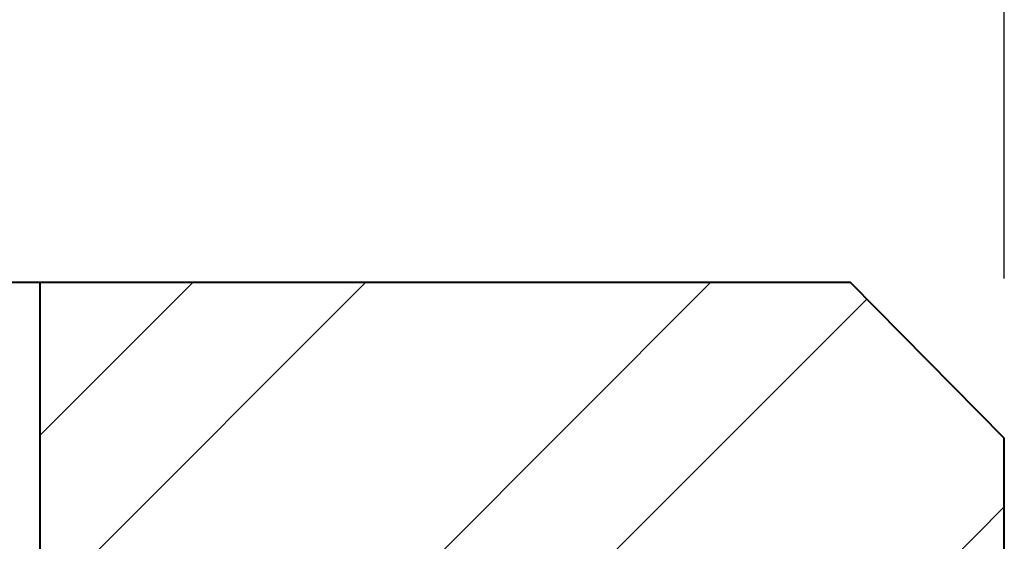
# Model space of a CAD drawing. Header units: metres. Extents: x -113 to 509, y -50 to 519.
# Tile 174 of 240: x -19.72 to -15.09, y 341.25 to 343.7. Entities that reach past the tile are written whole.
import ezdxf
from ezdxf.enums import TextEntityAlignment as Align

# ---------------------------------------------------------------- set-up
doc = ezdxf.new("R2010")
doc.units = ezdxf.units.M
doc.header["$MEASUREMENT"] = 0
for name, color, linetype, lineweight in [('B_ANNO_DIM', 7, 'Continuous', 18), ('B_ANNO_TEXT', 7, 'Continuous', 18), ('B_DETAIL', 7, 'Continuous', 18), ('B_DETAIL_OBJ', 7, 'Continuous', 40)]:
    doc.layers.add(name, color=color, linetype=linetype, lineweight=lineweight)
doc.styles.add('Annotative', font='calibri.ttf', dxfattribs={"height": 0.0625})
doc.styles.get("Standard").update_dxf_attribs({"font": 'calibri.ttf'})
doc.dimstyles.new('Annotative', dxfattribs={"dimscale": 0, "dimtxt": 0.0625, "dimasz": 0.0625, "dimexe": 0.03125, "dimexo": 0.03125, "dimgap": 0.03125, "dimtad": 1, "dimdec": 3, "dimzin": 3, "dimdsep": 46, "dimlunit": 4, "dimtxsty": 'Standard', "dimblk": 'OPEN30', "dimcen": 0.03125, "dimaunit": 1, "dimadec": 0, "dimazin": 3, "dimtfac": 0.75, "dimtdec": 3, "dimtofl": 0, "dimtmove": 0, "dimatfit": 3, "dimldrblk": 'OPEN30', "dimfxl": 1, "dimtfill": 1, "dimfrac": 1, "dimtolj": 1, "dimtzin": 0, "dimarcsym": 0})

# ---------------------------------------------------------------- blocks, each defined once
blk = doc.blocks.new('_Open30')
at = {"color": 0, "linetype": 'ByBlock', "lineweight": -2}
for p, q in [((-1, 0.2679), (0, 0)), ((0, 0), (-1, -0.2679)), ((0, 0), (-1, 0))]:
    blk.add_line(p, q, dxfattribs=at)
blk = doc.blocks.new('*D2524')
at = {"layer": 'B_ANNO_DIM', "color": 0, "lineweight": -2, "transparency": 16777216}
for p, q in [((97.7419, 75.6486), (97.7419, 94.054)), ((81.3499, 93.304), (96.2419, 93.304))]:
    blk.add_line(p, q, dxfattribs=at)
at = {"layer": 'Defpoints', "color": 0, "transparency": 16777216}
for p in [(79.8499, 93.304), (97.7419, 93.304), (97.7419, 74.8986)]:
    blk.add_point(p, dxfattribs=at)
at = {"layer": 'B_ANNO_DIM', "color": 0, "lineweight": -2, "transparency": 16777216, "xscale": 1.5, "yscale": 1.5, "zscale": 1.5, "rotation": 180}
blk.add_blockref('_Open30', (79.8499, 93.304), dxfattribs=at)
at = {"layer": 'B_ANNO_DIM', "color": 0, "lineweight": -2, "transparency": 16777216, "xscale": 1.5, "yscale": 1.5, "zscale": 1.5}
blk.add_blockref('_Open30', (97.7419, 93.304), dxfattribs=at)
at = {"layer": 'B_ANNO_DIM', "color": 0, "transparency": 16777216, "insert": (88.7959, 94.8219), "char_height": 1.5, "attachment_point": 5, "bg_fill": 3, "box_fill_scale": 1.25, "bg_fill_color": 256, "bg_fill_true_color": 13158600, "bg_fill_transparency": 0}
blk.add_mtext('\\A1;6" MIN.', dxfattribs=at)
blk = doc.blocks.new('*U2432')
at = {"layer": 'B_DETAIL'}
h = blk.add_hatch(dxfattribs=at)
h.set_pattern_fill('ANSI32', color=256, scale=4.592338)
h.set_pattern_definition([(45, (145.2344, 17.0793), (-1.217727, 1.217727), []), (45, (146.0462, 17.0793), (-1.217727, 1.217727), [])])
h.paths.add_polyline_path([(97.0178, 75.629), (93.2062, 75.629), (93.2062, 69.7858), (97.0178, 69.7858), (97.0171, 71.2493, 0.713325), (95.8988, 71.6332), (95.7667, 71.2488, -1), (94.5579, 71.6643), (95.3296, 73.9092, -0.901732), (96.5681, 73.622), (97.564, 73.622), (97.7419, 73.8062), (97.7419, 74.8986)])
at = {"layer": 'B_DETAIL_OBJ', "flags": 128}
blk.add_lwpolyline([(97.564, 73.622), (97.7419, 73.8062), (97.7419, 74.8986), (97.0178, 75.629), (91.0849, 75.629), (91.0849, 83.5056)], dxfattribs=at)
blk.add_lwpolyline([(93.2062, 75.629), (93.2062, 69.7858), (97.0178, 69.7858), (97.0171, 71.2488, 0.713683), (95.8988, 71.6332)], format="xyb", dxfattribs=at)
at = {"layer": 'B_ANNO_TEXT', "style": 'Annotative'}
blk.add_attdef('DIM2', text='', height=1.5, rotation=315.056, dxfattribs=at).set_placement((311.4772, 219.6159), align=Align.MIDDLE_CENTER)
at = {"layer": 'B_ANNO_DIM'}
dim = blk.add_linear_dim(base=(97.7419, 93.304), p1=(79.8499, 93.304), p2=(97.7419, 74.8986), text='6" MIN.', dimstyle='Annotative', override={"dimlfac": 0.361}, dxfattribs=at)
dim.commit()
dim.dimension.update_dxf_attribs({"geometry": '*D2524', "text_midpoint": (88.7959, 94.8219)})

msp = doc.modelspace()

# ---------------------------------------------------------------- block references
msp.add_blockref('*U2432', (-112.8286, 266.8387))

doc.saveas('drawing.dxf')
